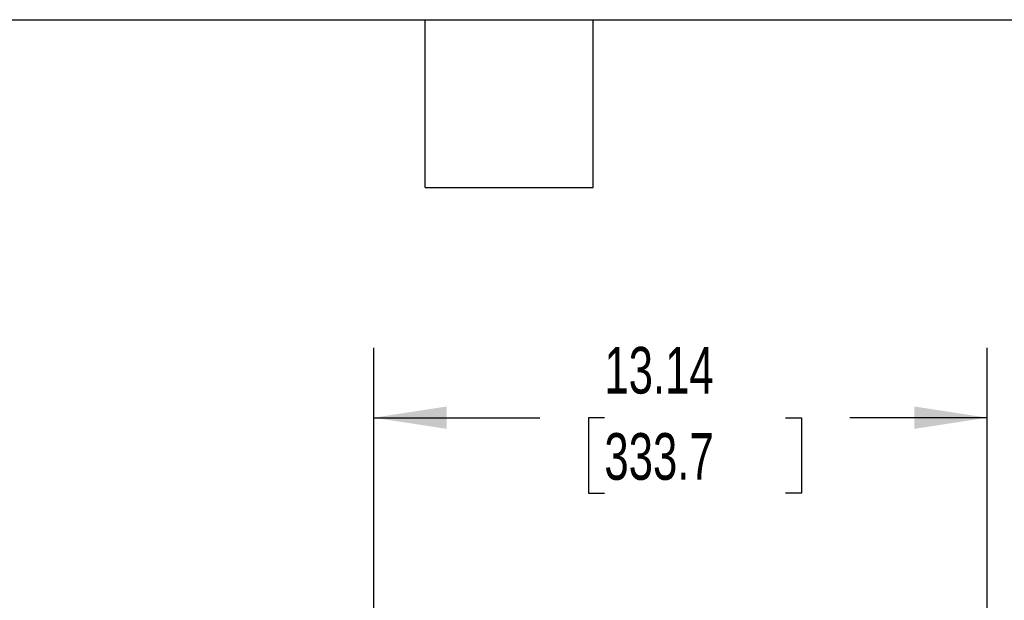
# Model space of a CAD drawing. Header units: inches. Extents: x 3 to 129, y 3 to 99.
# Tile 22 of 32: x 56 to 77, y 87 to 99. Entities that reach past the tile are written whole.
import ezdxf

# ---------------------------------------------------------------- set-up
doc = ezdxf.new("R2010")
doc.units = ezdxf.units.IN
doc.header["$LTSCALE"] = 12
doc.header["$MEASUREMENT"] = 0
doc.layers.add('DIMENSIONS', color=140, linetype='Continuous', lineweight=25)
doc.layers.add('TEXT', color=140, linetype='Continuous', lineweight=25)
doc.styles.add('SLDTEXTSTYLE0', font='TXT', dxfattribs={"width": 0.7})
doc.dimstyles.new('SLDDIMSTYLE1', dxfattribs={"dimtxt": 1.019531, "dimasz": 1.56, "dimexe": 0, "dimexo": 0.0625, "dimgap": 0.254883, "dimtad": 0, "dimtih": 1, "dimtoh": 1, "dimrnd": 1e-09, "dimzin": 12, "dimdsep": 46, "dimtxsty": 'SLDTEXTSTYLE0', "dimsah": 1, "dimcen": 0.09, "dimadec": 0, "dimazin": 3, "dimtfac": 1, "dimtofl": 0, "dimtmove": 0, "dimatfit": 3, "dimfxl": 0, "dimfrac": 2, "dimtolj": 1, "dimtzin": 12, "dimarcsym": 0})

# ---------------------------------------------------------------- blocks, each defined once
blk = doc.blocks.new('_D_6')
at = {"layer": 'DIMENSIONS'}
for p, q in [((63.098, 84.482), (63.098, 91.968)), ((76.236, 83.955), (76.236, 91.968)), ((63.098, 90.468), (66.655, 90.468)), ((68.037, 90.468), (67.694, 90.468)), ((67.694, 90.468), (67.694, 88.848)), ((71.914, 90.468), (72.257, 90.468)), ((72.257, 90.468), (72.257, 88.848)), ((76.236, 90.468), (73.296, 90.468)), ((67.694, 88.848), (68.037, 88.848)), ((72.257, 88.848), (71.914, 88.848))]:
    blk.add_line(p, q, dxfattribs=at)
for points in [[(63.098, 90.468), (64.658, 90.228), (64.658, 90.708)], [(76.236, 90.468), (74.676, 90.708), (74.676, 90.228)]]:
    blk.add_solid(points, dxfattribs=at)
at = {"layer": 'DIMENSIONS', "char_height": 1, "attachment_point": 1, "style": 'SLDTEXTSTYLE0'}
for s, insert in [('13.14', (68.037, 91.985)), ('333.7', (68.037, 90.137))]:
    blk.add_mtext(s, dxfattribs=dict(at, insert=insert))

msp = doc.modelspace()

# ---------------------------------------------------------------- linework, layer by layer
at = {"layer": 'TEXT'}
for p, q in [((3, 99), (129, 99)), ((64.2, 95.4), (64.2, 99)), ((67.8, 95.4), (67.8, 99)), ((64.2, 95.4), (67.8, 95.4))]:
    msp.add_line(p, q, dxfattribs=at)

# ---------------------------------------------------------------- dimensions: what is measured, and where the dimension line sits
at = {"layer": 'DIMENSIONS'}
dim = msp.add_linear_dim(base=(76.236, 90.468), p1=(63.098, 83.882), p2=(76.236, 83.355), dimstyle='SLDDIMSTYLE1', dxfattribs=at)
dim.commit()
dim.dimension.update_dxf_attribs({"geometry": '_D_6', "text_midpoint": (69.976, 90.468), "dimtype": 160})

doc.saveas('drawing.dxf')
